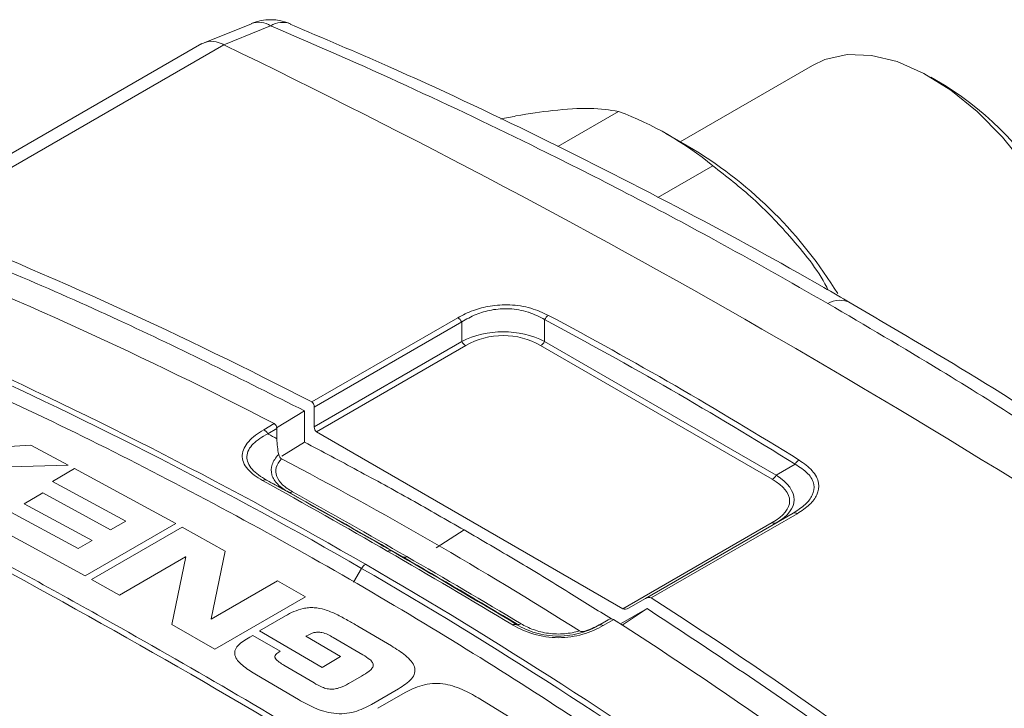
# Model space of a CAD drawing. Header units: millimetres. Extents: x -72 to 415, y 5 to 292.
# Tile 30 of 59: x 197 to 222, y 64 to 81. Entities that reach past the tile are written whole.
import ezdxf

# ---------------------------------------------------------------- set-up
doc = ezdxf.new("R2010")
doc.units = ezdxf.units.MM

msp = doc.modelspace()

# ---------------------------------------------------------------- linework, layer by layer
at = {"color": 7, "linetype": 'Continuous', "lineweight": 15}
for p, q in [((202.87, 81.202), (201.669, 80.717)), ((201.61, 80.698), (193.555, 76.048)), ((202.171, 80.667), (202.168, 80.669)), ((217.091, 80.147), (213.737, 78.211)), ((220.445, 79.645), (220.091, 79.849)), ((210.637, 78.09), (212.179, 78.98)), ((214.081, 78.012), (213.374, 78.421)), ((214.567, 77.602), (213.175, 76.798)), ((204.46, 70.986), (204.46, 71.481)), ((203.507, 70.954), (204.215, 71.388)), ((204.215, 71.388), (204.215, 70.592)), ((203.511, 70.936), (203.515, 70.679)), ((204.518, 70.856), (212.289, 66.37)), ((203.642, 70.24), (204.215, 70.592)), ((212.859, 66.632), (216.601, 68.792)), ((212.43, 66.384), (212.859, 66.632)), ((212.902, 66.374), (212.227, 65.984)), ((212.269, 65.954), (212.902, 66.374)), ((211.911, 66.086), (211.687, 65.961))]:
    msp.add_line(p, q, dxfattribs=at)
at = {"color": 8, "linetype": 'Continuous', "lineweight": 0}
for p, q in [((194.394, 76.178), (202.171, 80.667)), ((208.098, 73.749), (204.397, 71.612)), ((210.302, 73.146), (210.302, 73.7)), ((204.46, 71.481), (208.202, 73.641)), ((208.202, 73.641), (208.202, 73.146)), ((208.202, 73.146), (204.46, 70.986)), ((210.302, 73.146), (216.173, 69.757)), ((204.518, 70.856), (208.302, 73.041)), ((216.073, 69.652), (210.202, 73.041)), ((203.182, 70.909), (203.449, 71.063)), ((203.511, 70.936), (203.284, 70.805)), ((195.677, 70.429), (197.274, 70.513)), ((197.274, 70.513), (198.223, 70.01)), ((198.223, 70.01), (195.941, 69.944)), ((197.826, 69.6), (198.386, 69.923)), ((198.386, 69.923), (200.949, 68.528)), ((216.173, 69.757), (216.653, 70.034)), ((199.682, 68.594), (197.826, 69.6)), ((197.108, 69.033), (197.579, 69.306)), ((197.579, 69.306), (199.299, 68.373)), ((198.827, 68.101), (197.108, 69.033)), ((196.659, 68.88), (198.474, 67.897)), ((216.705, 68.78), (213.004, 66.644)), ((198.651, 67.201), (196.129, 68.574)), ((200.949, 68.528), (198.651, 67.201)), ((198.814, 67.111), (201.112, 68.437)), ((199.299, 68.373), (199.682, 68.594)), ((201.112, 68.437), (202.202, 67.829)), ((212.289, 66.37), (216.073, 68.555)), ((207.555, 67.918), (208.262, 68.368)), ((198.474, 67.897), (198.827, 68.101)), ((201.201, 67.686), (199.521, 66.717)), ((200.849, 65.967), (201.207, 67.683)), ((201.207, 67.683), (201.201, 67.686)), ((202.202, 67.829), (201.844, 66.11)), ((206.71, 67.682), (206.426, 67.834)), ((205.457, 67.047), (205.662, 67.393)), ((199.521, 66.717), (198.814, 67.111)), ((201.85, 66.106), (203.53, 67.076)), ((203.53, 67.076), (204.237, 66.67)), ((204.237, 66.67), (201.939, 65.343)), ((203.073, 65.81), (203.731, 66.19)), ((201.939, 65.343), (200.849, 65.967)), ((201.844, 66.11), (201.85, 66.106)), ((205.569, 65.928), (206.42, 65.427)), ((211.911, 66.086), (211.684, 65.956)), ((211.786, 65.942), (212.053, 66.096)), ((202.829, 65.653), (202.902, 65.695)), ((202.902, 65.695), (203.597, 65.292)), ((204.659, 64.884), (203.073, 65.81)), ((204.32, 65.71), (204.252, 65.671)), ((204.252, 65.671), (205.131, 65.156)), ((205.693, 65.203), (204.944, 65.643)), ((203.693, 64.937), (204.456, 64.488)), ((205.131, 65.156), (204.659, 64.884)), ((204.063, 64.066), (202.999, 64.692)), ((205.378, 64.499), (205.663, 64.663)), ((206.601, 64.34), (205.914, 63.943)), ((206.076, 63.845), (206.764, 64.242)), ((208.62, 64.107), (209.761, 63.41))]:
    msp.add_line(p, q, dxfattribs=at)
at = {"color": 8, "linetype": 'Continuous', "lineweight": 0, "flags": 128}
msp.add_lwpolyline([(202.168, 80.669), (203.126, 81.056), (203.356, 81.149)], dxfattribs=at)
at = {"color": 7, "linetype": 'Continuous', "lineweight": 15, "flags": 128}
msp.add_lwpolyline([(224.333, 72.501), (224.278, 73.319), (224.115, 74.179), (223.847, 75.059), (223.482, 75.936), (223.029, 76.787), (222.5, 77.591), (221.909, 78.327), (221.271, 78.975), (220.602, 79.519), (219.919, 79.944), (219.242, 80.241), (218.586, 80.4), (217.969, 80.418), (217.407, 80.294), (217.091, 80.147)], dxfattribs=at)
at = {"color": 7, "linetype": 'Continuous', "lineweight": 15}
for centre, radius, start, end in [((203.353, 80.004), 1.3, 67.0563, 112.0007), ((106.998, -116.026), 218.509, 55.82594, 64.17944), ((215.987, 72.582), 8.352, 2.2474, 57.7473), ((209.206, 71.074), 8.447, 50.6106, 69.3948), ((208.302, 68.583), 11.06, 31.4864, 58.4981), ((92.616, -123.608), 217.442, 56.86142, 63.14396)]:
    msp.add_arc(centre, radius, start, end, dxfattribs=at)
at = {"color": 8, "linetype": 'Continuous', "lineweight": 0}
for centre, radius, start, end in [((203.049, 80.68), 0.56, 56.7104, 108.9774), ((203.662, 80.666), 0.571, 69.6998, 122.2908), ((217.789, 73.587), 0.604, 63.941, 120.3584), ((207.952, 73.504), 0.285, 28.7306, 59.1356), ((210.554, 73.569), 0.284, 123.0124, 152.5069), ((208.455, 73.286), 0.289, 208.8556, 238.0453), ((210.049, 73.286), 0.289, 301.9547, 331.1444), ((203.037, 70.666), 0.283, 29.3185, 59.1932), ((216.906, 69.887), 0.293, 120.8848, 149.7853), ((215.92, 69.896), 0.289, 301.9547, 331.1444), ((203.212, 69.537), 0.102, 66.8918, 125.1718), ((203.853, 69.419), 0.102, 246.9206, 305.1851), ((216.643, 68.698), 0.103, 52.8, 113.8963), ((216.131, 68.637), 0.101, 234.3818, 294.314), ((206.387, 67.74), 0.102, 67.2688, 125.3688), ((206.749, 67.775), 0.102, 247.2688, 305.3688), ((205.912, 67.252), 0.287, 121.9007, 150.557), ((209.562, 65.872), 0.101, 67.7128, 125.5565), ((209.646, 66.073), 0.101, 247.673, 305.545), ((211.724, 65.859), 0.104, 53.0589, 112.3238)]:
    msp.add_arc(centre, radius, start, end, dxfattribs=at)
at = {"color": 7, "linetype": 'Continuous', "lineweight": 15}
for centre, major_axis, start_param, end_param in [((44.708, -214.915), (164.055, 284.137), 0.026276, 0.084157), ((43.758, -215.463), (164.055, 284.137), 0.026267, 0.084157), ((204.26, 71.365), (0.141, 0.245), 5.497828, 6.309461), ((203.311, 70.816), (0.141, 0.245), 5.515281, 6.309452), ((204.66, 71.101), (0.141, 0.245), 2.356235, 3.141633), ((43.758, -215.463), (163.702, 283.525), 6.260147, 6.306305), ((212.859, 66.401), (0.141, 0.245), 6.256991, 7.068624), ((44.708, -214.915), (164.055, 284.137), 6.199109, 6.256991), ((212.43, 66.615), (0.141, 0.245), 3.141633, 3.927031), ((211.908, 65.853), (0.141, 0.245), 6.256999, 7.051171), ((43.758, -215.463), (164.055, 284.137), 6.199109, 6.256999)]:
    msp.add_ellipse(centre, major_axis=major_axis, ratio=0.577335, start_param=start_param, end_param=end_param, dxfattribs=at)
at = {"color": 8, "linetype": 'Continuous', "lineweight": 0}
for centre, major_axis, ratio, start_param, end_param in [((49.601, -211.975), (163.914, 283.892), 0.577335, 6.263852, 6.3026), ((49.701, -212.033), (163.879, 284.076), 0.577584, 6.263636, 6.302384), ((209.252, 71.559), (2.1, 0), 0.872911, 1.047198, 2.094395), ((209.252, 71.396), (1.9, 0), 0.999892, 1.047198, 2.094395), ((213.223, 69.103), (3.291, 0), 0.333297, 5.759587, 6.806784), ((213.223, 69.267), (3.406, -0.153), 0.35527, 5.775505, 6.822702)]:
    msp.add_ellipse(centre, major_axis=major_axis, ratio=ratio, start_param=start_param, end_param=end_param, dxfattribs=at)
for points, knots in [([(203.356, 81.149), (203.364, 81.145), (204.517, 80.657), (206.802, 79.649), (210.548, 77.863), (214.113, 76.022), (216.522, 74.655), (217.483, 74.109)], [0, 0, 0, 0, 0.001637, 0.238327, 0.475149, 0.790477, 1, 1, 1, 1]), ([(210.399, 73.808), (210.257, 73.874), (209.97, 74.006), (209.44, 74.092), (208.925, 74.059), (208.469, 73.94), (208.226, 73.815), (208.098, 73.749)], [0, 0, 0, 0, 0.214895, 0.431476, 0.624063, 0.80304, 1, 1, 1, 1]), ([(208.202, 73.641), (208.318, 73.709), (208.537, 73.836), (208.955, 73.96), (209.423, 73.994), (209.739, 73.935), (210.041, 73.84), (210.173, 73.769), (210.302, 73.7)], [0, 0, 0, 0, 0.199496, 0.378146, 0.56838, 0.777458, 0.783329, 1, 1, 1, 1]), ([(230.749, 65.335), (230.742, 65.34), (229.726, 66.104), (227.682, 67.596), (224.227, 69.966), (220.83, 72.144), (218.438, 73.548), (217.483, 74.109)], [0, 0, 0, 0, 0.001637, 0.238327, 0.475149, 0.790477, 1, 1, 1, 1]), ([(203.153, 69.621), (202.999, 69.706), (202.867, 69.803), (202.729, 69.966), (202.692, 70.024), (202.645, 70.142), (202.635, 70.202), (202.64, 70.323), (202.656, 70.385), (202.711, 70.502), (202.75, 70.558), (202.897, 70.723), (203.029, 70.821), (203.182, 70.909)], [0, 0, 0, 0, 0.25, 0.25, 0.375, 0.375, 0.5, 0.5, 0.625, 0.625, 0.75, 0.75, 1, 1, 1, 1]), ([(203.284, 70.805), (203.139, 70.731), (203.011, 70.647), (202.867, 70.502), (202.828, 70.452), (202.772, 70.345), (202.756, 70.289), (202.747, 70.121), (202.798, 70.008), (202.978, 69.804), (203.106, 69.712), (203.252, 69.631)], [0, 0, 0, 0, 0.25, 0.25, 0.375, 0.375, 0.5, 0.5, 0.75, 0.75, 1, 1, 1, 1]), ([(203.284, 70.805), (203.289, 70.802), (203.293, 70.8), (203.297, 70.798), (203.37, 70.758), (203.442, 70.718), (203.515, 70.679)], [0.0001040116, 0.0001040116, 0.0001040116, 0.0001040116, 0.0001197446, 0.0001197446, 0.0001197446, 0.0003823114, 0.0003823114, 0.0003823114, 0.0003823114]), ([(203.813, 69.325), (203.706, 69.384), (203.613, 69.45), (203.465, 69.599), (203.413, 69.679), (203.362, 69.85), (203.365, 69.939), (203.426, 70.115), (203.483, 70.2), (203.56, 70.282)], [0, 0, 0, 0, 0.25, 0.25, 0.5, 0.5, 0.75, 0.75, 1, 1, 1, 1]), ([(203.632, 70.17), (203.568, 70.101), (203.521, 70.027), (203.478, 69.876), (203.482, 69.798), (203.538, 69.649), (203.59, 69.578), (203.73, 69.448), (203.815, 69.389), (203.912, 69.335)], [0, 0, 0, 0, 0.25, 0.25, 0.5, 0.5, 0.75, 0.75, 1, 1, 1, 1]), ([(216.601, 68.792), (216.711, 68.863), (216.919, 68.997), (217.115, 69.249), (217.161, 69.527), (217.055, 69.712), (216.89, 69.886), (216.77, 69.961), (216.653, 70.034)], [0, 0, 0, 0, 0.199496, 0.378146, 0.56838, 0.777458, 0.783329, 1, 1, 1, 1]), ([(216.755, 70.138), (216.875, 70.053), (217.116, 69.881), (217.28, 69.566), (217.235, 69.262), (217.035, 68.995), (216.818, 68.854), (216.705, 68.78)], [0, 0, 0, 0, 0.214895, 0.431476, 0.624063, 0.80304, 1, 1, 1, 1]), ([(203.813, 69.325), (203.684, 69.395), (203.554, 69.466), (203.425, 69.536), (203.39, 69.556), (203.354, 69.575), (203.318, 69.595), (203.296, 69.607), (203.274, 69.619), (203.252, 69.631)], [0.0000981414, 0.0000981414, 0.0000981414, 0.0000981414, 0.0005662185, 0.0005662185, 0.0005662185, 0.0006956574, 0.0006956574, 0.0006956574, 0.0007760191, 0.0007760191, 0.0007760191, 0.0007760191]), ([(203.731, 66.19), (203.8, 66.227), (203.935, 66.301), (204.138, 66.371), (204.317, 66.398), (204.505, 66.4), (204.755, 66.348), (205.034, 66.229), (205.305, 66.081), (205.484, 65.977), (205.569, 65.928)], [0, 0, 0, 0, 0.126858, 0.249946, 0.313154, 0.375034, 0.499612, 0.661381, 0.838391, 1, 1, 1, 1]), ([(209.503, 65.955), (209.656, 65.863), (209.832, 65.783), (210.123, 65.697), (210.226, 65.675), (210.437, 65.644), (210.544, 65.636), (210.759, 65.636), (210.867, 65.644), (211.074, 65.674), (211.173, 65.696), (211.462, 65.778), (211.633, 65.854), (211.786, 65.942)], [0, 0, 0, 0, 0.25, 0.25, 0.375, 0.375, 0.5, 0.5, 0.625, 0.625, 0.75, 0.75, 1, 1, 1, 1]), ([(209.608, 65.979), (209.606, 65.976), (209.604, 65.973), (209.603, 65.97), (209.602, 65.97), (209.602, 65.969), (209.601, 65.968), (209.601, 65.967), (209.601, 65.967), (209.6, 65.966)], [0.0000981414, 0.0000981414, 0.0000981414, 0.0000981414, 0.0005662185, 0.0005662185, 0.0005662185, 0.0006956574, 0.0006956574, 0.0006956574, 0.0007760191, 0.0007760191, 0.0007760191, 0.0007760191]), ([(211.684, 65.956), (211.548, 65.876), (211.394, 65.807), (211.131, 65.731), (211.04, 65.711), (210.849, 65.683), (210.748, 65.675), (210.45, 65.675), (210.249, 65.706), (209.895, 65.811), (209.738, 65.884), (209.6, 65.966)], [0, 0, 0, 0, 0.25, 0.25, 0.375, 0.375, 0.5, 0.5, 0.75, 0.75, 1, 1, 1, 1]), ([(211.684, 65.956), (211.684, 65.956), (211.685, 65.956), (211.685, 65.956), (211.685, 65.958), (211.686, 65.96), (211.687, 65.961)], [0.0001040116, 0.0001040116, 0.0001040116, 0.0001040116, 0.0001197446, 0.0001197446, 0.0001197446, 0.0003823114, 0.0003823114, 0.0003823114, 0.0003823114]), ([(204.944, 65.643), (204.9, 65.668), (204.812, 65.717), (204.681, 65.764), (204.56, 65.779), (204.47, 65.77), (204.388, 65.747), (204.344, 65.723), (204.32, 65.71)], [0, 0, 0, 0, 0.249951, 0.499433, 0.626115, 0.749571, 0.86911, 1, 1, 1, 1]), ([(202.999, 64.692), (202.887, 64.761), (202.665, 64.898), (202.454, 65.109), (202.434, 65.301), (202.545, 65.482), (202.716, 65.585), (202.829, 65.653)], [0, 0, 0, 0, 0.250681, 0.500145, 0.624961, 0.749856, 1, 1, 1, 1]), ([(206.42, 65.427), (206.544, 65.35), (206.734, 65.231), (206.922, 65.048), (207.014, 64.897), (207.02, 64.738), (206.906, 64.535), (206.723, 64.418), (206.601, 64.34)], [0, 0, 0, 0, 0.250437, 0.3833, 0.500734, 0.625461, 0.750424, 1, 1, 1, 1]), ([(203.597, 65.292), (203.555, 65.266), (203.493, 65.227), (203.464, 65.167), (203.466, 65.132), (203.491, 65.081), (203.569, 65.013), (203.652, 64.962), (203.693, 64.937)], [0, 0, 0, 0, 0.249299, 0.374559, 0.436283, 0.499855, 0.749927, 1, 1, 1, 1]), ([(205.663, 64.663), (205.727, 64.702), (205.822, 64.759), (205.924, 64.849), (205.96, 64.914), (205.957, 64.968), (205.934, 65.021), (205.853, 65.105), (205.757, 65.163), (205.693, 65.203)], [0, 0, 0, 0, 0.249974, 0.374961, 0.499773, 0.561338, 0.625179, 0.750113, 1, 1, 1, 1]), ([(204.456, 64.488), (204.522, 64.45), (204.622, 64.394), (204.764, 64.345), (204.853, 64.331), (204.946, 64.329), (205.058, 64.348), (205.212, 64.407), (205.312, 64.462), (205.378, 64.499)], [0, 0, 0, 0, 0.249838, 0.374846, 0.438345, 0.500233, 0.625033, 0.750038, 1, 1, 1, 1]), ([(206.764, 64.242), (206.899, 64.313), (207.104, 64.419), (207.454, 64.481), (207.723, 64.472), (207.979, 64.415), (208.288, 64.299), (208.489, 64.183), (208.62, 64.107)], [0, 0, 0, 0, 0.249554, 0.377002, 0.4993, 0.616965, 0.749567, 1, 1, 1, 1]), ([(205.914, 63.943), (205.777, 63.872), (205.574, 63.767), (205.226, 63.704), (204.953, 63.71), (204.696, 63.766), (204.39, 63.882), (204.194, 63.993), (204.063, 64.066)], [0, 0, 0, 0, 0.251952, 0.375117, 0.499306, 0.624343, 0.749546, 1, 1, 1, 1])]:
    msp.add_open_spline(points, degree=3, knots=knots, dxfattribs=at)
at = {"color": 7, "linetype": 'Continuous', "lineweight": 15}
for points, knots in [([(218.051, 74.127), (217.828, 74.257), (216.454, 75.055), (213.837, 76.486), (210.151, 78.359), (206.803, 79.941), (204.682, 80.837), (203.855, 81.187)], [0, 0, 0, 0, 0.048581, 0.299397, 0.563554, 0.829874, 1, 1, 1, 1]), ([(202.168, 80.669), (202.153, 80.676), (202.039, 80.732), (201.834, 80.786), (201.684, 80.723), (201.613, 80.693)], [0, 0, 0, 0, 0.074089, 0.556302, 1, 1, 1, 1]), ([(209.192, 78.785), (209.321, 78.812), (209.801, 78.912), (210.593, 79.021), (211.509, 79.08), (211.953, 79.014), (212.179, 78.98)], [0, 0, 0, 0, 0.095497, 0.354314, 0.671588, 1, 1, 1, 1]), ([(214.567, 77.602), (214.914, 77.33), (215.616, 76.783), (216.595, 75.752), (217.236, 74.958), (217.482, 74.474), (217.495, 74.45)], [0, 0, 0, 0, 0.300077, 0.605696, 0.980342, 1, 1, 1, 1]), ([(194.277, 75.921), (195.155, 75.564), (196.911, 74.85), (200.244, 73.376), (202.652, 72.17), (204.215, 71.388)], [0, 0, 0, 0, 0.259866, 0.519732, 1, 1, 1, 1]), ([(231.371, 65.314), (230.376, 66.053), (228.232, 67.644), (224.857, 69.944), (221.417, 72.156), (219.123, 73.497), (218.051, 74.124)], [0, 0, 0, 0, 0.231496, 0.49913, 0.765931, 1, 1, 1, 1]), ([(214.805, 61.033), (214.694, 61.113), (214.136, 61.51), (211.777, 63.154), (208.499, 65.277), (204.603, 67.57), (201.527, 69.257), (198.405, 70.857), (196.285, 71.843), (195.225, 72.337)], [0, 0, 0, 0, 0.018053, 0.090267, 0.379192, 0.534161, 0.689223, 0.844565, 1, 1, 1, 1]), ([(190.998, 70.458), (192.324, 69.779), (194.977, 68.42), (199.741, 65.806), (205.291, 62.588), (209.506, 59.901), (211.615, 58.556)], [0, 0, 0, 0, 0.193119, 0.386353, 0.692945, 1, 1, 1, 1]), ([(204.215, 70.592), (204.664, 70.355), (205.569, 69.877), (206.919, 69.136), (207.814, 68.624), (208.262, 68.368)], [0, 0, 0, 0, 0.329869, 0.664912, 1, 1, 1, 1]), ([(211.997, 66.11), (211.638, 66.335), (210.843, 66.835), (209.599, 67.589), (208.708, 68.109), (208.262, 68.368)], [0, 0, 0, 0, 0.290904, 0.645428, 1, 1, 1, 1]), ([(221.796, 60.035), (221.048, 60.617), (219.551, 61.78), (216.608, 63.929), (214.36, 65.411), (212.902, 66.374)], [0, 0, 0, 0, 0.259866, 0.519732, 1, 1, 1, 1]), ([(211.188, 65.809), (211.067, 65.772), (210.936, 65.747), (210.669, 65.724), (210.531, 65.728), (210.266, 65.765), (210.141, 65.797), (209.907, 65.882), (209.802, 65.933), (209.705, 65.991)], [0, 0, 0, 0, 0.25, 0.25, 0.5, 0.5, 0.75, 0.75, 1, 1, 1, 1])]:
    msp.add_open_spline(points, degree=3, knots=knots, dxfattribs=at)
at = {"color": 8, "linetype": 'Continuous', "lineweight": 0}
for points in [[(205.662, 67.393), (202.3, 69.334), (198.849, 71.104), (195.32, 72.698)], [(195.411, 72.804), (198.942, 71.209), (202.395, 69.438), (205.76, 67.496)], [(206.328, 67.823), (205.269, 68.434), (204.211, 69.034), (203.153, 69.621)], [(203.252, 69.631), (204.31, 69.044), (205.368, 68.445), (206.426, 67.834)], [(203.912, 69.335), (204.877, 68.798), (205.843, 68.25), (206.808, 67.692)], [(206.328, 67.823), (207.386, 67.212), (208.445, 66.59), (209.503, 65.955)], [(209.6, 65.966), (208.542, 66.601), (207.484, 67.223), (206.426, 67.834)], [(209.705, 65.991), (208.74, 66.568), (207.774, 67.135), (206.808, 67.692)], [(215.577, 61.163), (212.4, 63.44), (209.125, 65.553), (205.76, 67.496)], [(205.662, 67.393), (209.024, 65.452), (212.297, 63.34), (215.471, 61.065)]]:
    msp.add_open_spline(points, degree=3, dxfattribs=at)
at = {"color": 7, "linetype": 'Continuous', "lineweight": 15}
for points in [[(203.515, 70.679), (203.517, 70.542), (203.533, 70.41), (203.56, 70.282)], [(203.56, 70.282), (203.57, 70.234), (203.593, 70.191), (203.632, 70.17)], [(206.71, 67.682), (205.744, 68.239), (204.778, 68.787), (203.813, 69.325)], [(206.71, 67.682), (207.676, 67.124), (208.642, 66.557), (209.608, 65.979)], [(211.687, 65.961), (211.567, 65.895), (211.445, 65.842), (211.32, 65.802)], [(211.32, 65.802), (211.274, 65.787), (211.225, 65.785), (211.188, 65.809)]]:
    msp.add_open_spline(points, degree=3, dxfattribs=at)

doc.saveas('drawing.dxf')
